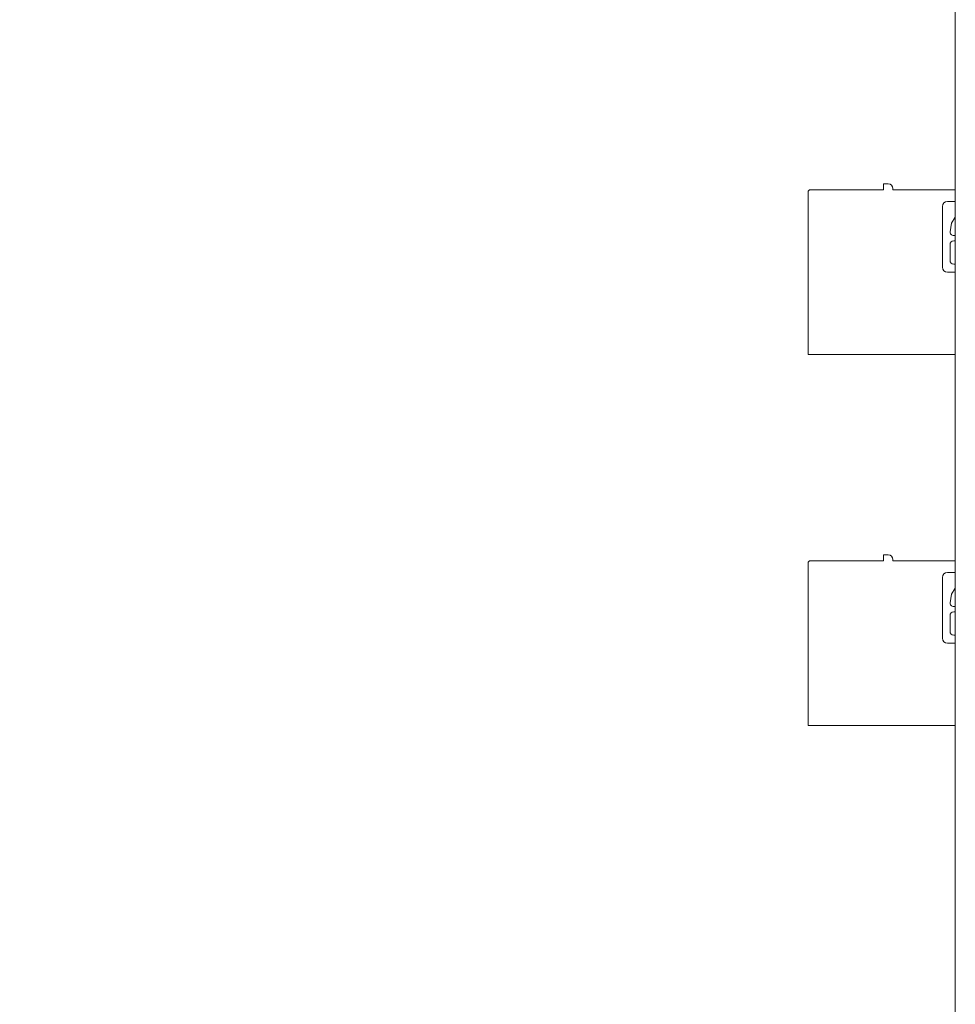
# Model space of a CAD drawing. Header units: inches. Extents: x 0.2 to 16.3, y 0.2 to 11.5.
# Tile 65 of 73: x 11.5 to 13.1, y 6.6 to 8.3. Entities that reach past the tile are written whole.
import ezdxf

# ---------------------------------------------------------------- set-up
doc = ezdxf.new("R2010")
doc.units = ezdxf.units.IN
doc.header["$MEASUREMENT"] = 0
doc.layers.add('FORMAT', color=7, linetype='Continuous')
doc.styles.add('SLDTEXTSTYLE0', font='TXT', dxfattribs={"width": 0.75})
doc.dimstyles.new('SLDDIMSTYLE3', dxfattribs={"dimtxt": 0.125, "dimasz": 0.13, "dimexe": 0, "dimexo": 0.0625, "dimgap": 0.03125, "dimtad": 0, "dimtih": 1, "dimtoh": 1, "dimdec": 3, "dimzin": 12, "dimdsep": 46, "dimtxsty": 'Standard', "dimsah": 1, "dimcen": 0.09, "dimadec": 0, "dimazin": 0, "dimtfac": 1, "dimtdec": 3, "dimtmove": 0, "dimatfit": 2, "dimfxl": 1, "dimtolj": 1, "dimtzin": 12, "dimarcsym": 0})

# ---------------------------------------------------------------- blocks, each defined once
blk = doc.blocks.new('*D8')
at = {"layer": 'FORMAT'}
for p, q in [((11.174, 6.7003), (11.0491, 6.9169)), ((11.174, 6.7003), (11.7325, 5.7316)), ((11.7325, 5.7316), (11.9825, 5.7316))]:
    blk.add_line(p, q, dxfattribs=at)
blk.add_solid([(11.174, 6.7003), (11.1264, 6.8229), (11.0917, 6.8029)], dxfattribs=at)
at = {"layer": 'FORMAT', "char_height": 0.125, "attachment_point": 1, "style": 'SLDTEXTSTYLE0'}
for s, insert in [('.150 (4X)', (12.2335, 5.7945)), ('%%c', (12.045, 5.7926))]:
    blk.add_mtext(s, dxfattribs=dict(at, insert=insert))

msp = doc.modelspace()

# ---------------------------------------------------------------- linework, layer by layer
at = {"color": 7, "linetype": 'Continuous', "lineweight": 15}
for p, q in [((13.0571, 6.2793), (13.0571, 10.1953)), ((12.9371, 8.0109), (12.9371, 8.0208)), ((12.9371, 8.0208), (12.945, 8.0208)), ((12.8111, 7.7353), (12.8111, 8.007)), ((12.815, 8.0109), (12.9371, 8.0109)), ((12.9528, 8.0129), (12.9528, 8.0109)), ((12.9528, 8.0109), (13.0571, 8.0109)), ((13.0355, 7.8814), (13.0355, 7.9829)), ((13.0438, 7.9912), (13.0571, 7.9912)), ((13.0545, 7.9343), (13.0571, 7.9343)), ((13.0483, 7.9194), (13.0483, 7.8928)), ((13.0571, 7.9257), (13.0545, 7.9257)), ((13.0545, 7.8866), (13.0571, 7.8866)), ((13.0571, 7.8731), (13.0438, 7.8731)), ((13.0571, 7.7353), (12.8111, 7.7353)), ((12.815, 7.3909), (12.9371, 7.3909)), ((12.9371, 7.3909), (12.9371, 7.4008)), ((12.9371, 7.4008), (12.945, 7.4008)), ((12.9528, 7.3929), (12.9528, 7.3909)), ((12.9528, 7.3909), (13.0571, 7.3909)), ((12.8111, 7.1153), (12.8111, 7.387)), ((13.0355, 7.2614), (13.0355, 7.3629)), ((13.0438, 7.3712), (13.0571, 7.3712)), ((13.0545, 7.3143), (13.0571, 7.3143)), ((13.0483, 7.2994), (13.0483, 7.2728)), ((13.0571, 7.3057), (13.0545, 7.3057)), ((13.0545, 7.2666), (13.0571, 7.2666)), ((13.0571, 7.2531), (13.0438, 7.2531)), ((13.0571, 7.1153), (12.8111, 7.1153))]:
    msp.add_line(p, q, dxfattribs=at)
at = {"color": 7, "linetype": 'Continuous', "lineweight": 15, "flags": 128}
for points in [[(13.0571, 7.9652), (13.051, 7.9551), (13.0483, 7.9407)], [(13.0571, 7.3452), (13.051, 7.3351), (13.0483, 7.3207)]]:
    msp.add_lwpolyline(points, dxfattribs=at)
at = {"color": 7, "linetype": 'Continuous', "lineweight": 15}
for centre, radius, start, end in [((12.945, 8.0129), 0.00787, 0, 90), ((12.815, 8.007), 0.00394, 90, 180), ((13.0438, 7.9829), 0.0083, 90, 180), ((13.0545, 7.9406), 0.00622, 178.6717, 270), ((13.0545, 7.9194), 0.00622, 90, 180), ((13.0545, 7.8928), 0.00622, 180, 270), ((13.0438, 7.8814), 0.0083, 180, 270), ((12.815, 7.387), 0.00394, 90, 180), ((12.945, 7.3929), 0.00787, 0, 90), ((13.0438, 7.3629), 0.0083, 90, 180), ((13.0545, 7.3206), 0.00622, 178.6717, 270), ((13.0545, 7.2994), 0.00622, 90, 180), ((13.0438, 7.2614), 0.0083, 180, 270), ((13.0545, 7.2728), 0.00622, 180, 270)]:
    msp.add_arc(centre, radius, start, end, dxfattribs=at)

# ---------------------------------------------------------------- dimensions: what is measured, and where the dimension line sits
at = {"layer": 'FORMAT'}
dim = msp.add_radius_dim(center=(11.2114, 6.6353), mpoint=(11.174, 6.7003), text='%%c.150 (4X)', dimstyle='SLDDIMSTYLE3', override={"dimpost": '<>'}, dxfattribs=at)
dim.commit()
dim.dimension.update_dxf_attribs({"geometry": '*D8', "text_midpoint": (12.4824, 5.7316), "dimtype": 164})

doc.saveas('drawing.dxf')
